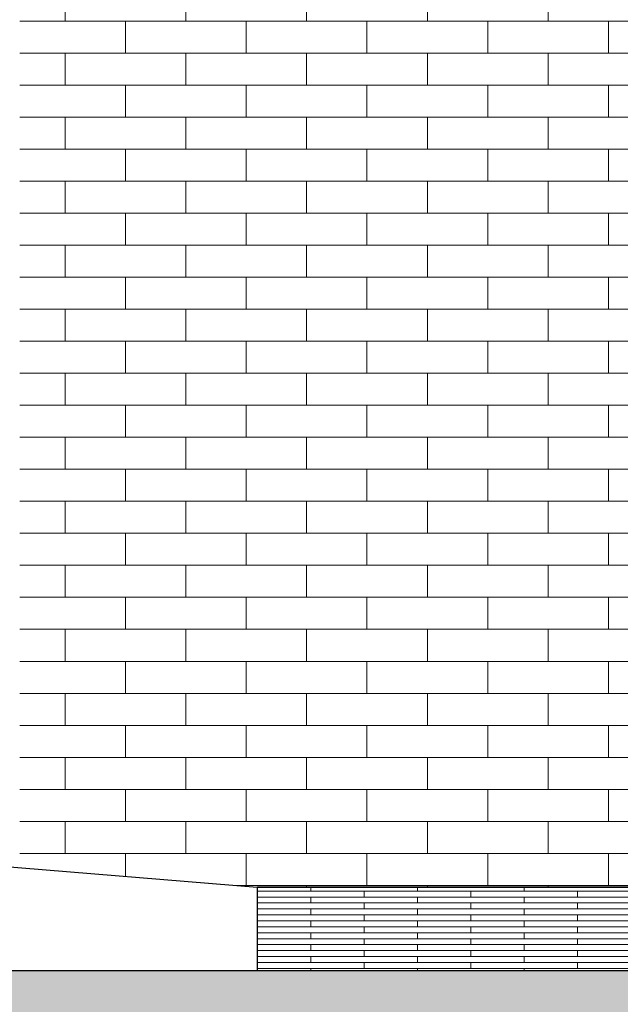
# Model space of a CAD drawing. Header units: millimetres. Extents: x -82736 to -49966, y 850 to 13065.
# Tile 13 of 28: x -63418 to -62293, y 3437 to 5283. Entities that reach past the tile are written whole.
import ezdxf

# ---------------------------------------------------------------- set-up
doc = ezdxf.new("R2010")
doc.units = ezdxf.units.MM
doc.header["$LTSCALE"] = 0.5
doc.header["$MEASUREMENT"] = 0
doc.linetypes.add('PLINE', pattern=[0])
for name, color, linetype in [('232- Ikke-bærende yttervegger', 7, 'Continuous'), ('252- Gulv på grunn_ bunnplate(Nye konstruksjoner)', 7, 'Continuous'), ('283- Ramper(Nye konstruksjoner)', 7, 'Continuous'), ('71-- Bearbeidet terreng', 7, 'Continuous'), ('71-- Bearbeidet terreng (Skravur)', 7, 'Continuous')]:
    doc.layers.add(name, color=color, linetype=linetype)
doc.layers.add('235- Utvendig kledning og overflate', color=7, linetype='Continuous', lineweight=0)
doc.layers.add('255- Gulvoverflate(Nye konstruksjoner)', color=7, linetype='Continuous', lineweight=0)

# ---------------------------------------------------------------- blocks, each defined once
blk = doc.blocks.new('*X8')
at = {"layer": '235- Utvendig kledning og overflate', "linetype": 'PLINE'}
for p, q in [((-63333.2, 5280), (-63333.2, 5340)), ((-63333.2, 5280), (-63333.2, 5340)), ((-63107, 5280), (-63107, 5340)), ((-63107, 5280), (-63107, 5340)), ((-62880.8, 5280), (-62880.8, 5340)), ((-62880.8, 5280), (-62880.8, 5340)), ((-62654.6, 5280), (-62654.6, 5340)), ((-62654.6, 5280), (-62654.6, 5340)), ((-62428.4, 5280), (-62428.4, 5340)), ((-62428.4, 5280), (-62428.4, 5340)), ((-63418.2, 5280), (-63333.2, 5280)), ((-63333.2, 5280), (-63107, 5280)), ((-63220.1, 5220), (-63220.1, 5280)), ((-63107, 5280), (-62880.8, 5280)), ((-62993.9, 5220), (-62993.9, 5280)), ((-62880.8, 5280), (-62654.6, 5280)), ((-62767.7, 5220), (-62767.7, 5280)), ((-62654.6, 5280), (-62428.4, 5280)), ((-62541.5, 5220), (-62541.5, 5280)), ((-62428.4, 5280), (-62202.2, 5280)), ((-62315.3, 5220), (-62315.3, 5280)), ((-63333.2, 5220), (-63418.2, 5220)), ((-63107, 5220), (-63333.2, 5220)), ((-63333.2, 5160), (-63333.2, 5220)), ((-63333.2, 5160), (-63333.2, 5220)), ((-62880.8, 5220), (-63107, 5220)), ((-63107, 5160), (-63107, 5220)), ((-63107, 5160), (-63107, 5220)), ((-62654.6, 5220), (-62880.8, 5220)), ((-62880.8, 5160), (-62880.8, 5220)), ((-62880.8, 5160), (-62880.8, 5220)), ((-62428.4, 5220), (-62654.6, 5220)), ((-62654.6, 5160), (-62654.6, 5220)), ((-62654.6, 5160), (-62654.6, 5220)), ((-62202.2, 5220), (-62428.4, 5220)), ((-62428.4, 5160), (-62428.4, 5220)), ((-62428.4, 5160), (-62428.4, 5220)), ((-63418.2, 5160), (-63333.2, 5160)), ((-63333.2, 5160), (-63107, 5160)), ((-63220.1, 5100), (-63220.1, 5160)), ((-63107, 5160), (-62880.8, 5160)), ((-62993.9, 5100), (-62993.9, 5160)), ((-62880.8, 5160), (-62654.6, 5160)), ((-62767.7, 5100), (-62767.7, 5160)), ((-62654.6, 5160), (-62428.4, 5160)), ((-62541.5, 5100), (-62541.5, 5160)), ((-62428.4, 5160), (-62202.2, 5160)), ((-62315.3, 5100), (-62315.3, 5160)), ((-63333.2, 5100), (-63418.2, 5100)), ((-63107, 5100), (-63333.2, 5100)), ((-63333.2, 5040), (-63333.2, 5100)), ((-63333.2, 5040), (-63333.2, 5100)), ((-62880.8, 5100), (-63107, 5100)), ((-63107, 5040), (-63107, 5100)), ((-63107, 5040), (-63107, 5100)), ((-62654.6, 5100), (-62880.8, 5100)), ((-62880.8, 5040), (-62880.8, 5100)), ((-62880.8, 5040), (-62880.8, 5100)), ((-62428.4, 5100), (-62654.6, 5100)), ((-62654.6, 5040), (-62654.6, 5100)), ((-62654.6, 5040), (-62654.6, 5100)), ((-62202.2, 5100), (-62428.4, 5100)), ((-62428.4, 5040), (-62428.4, 5100)), ((-62428.4, 5040), (-62428.4, 5100)), ((-63418.2, 5040), (-63333.2, 5040)), ((-63333.2, 5040), (-63107, 5040)), ((-63220.1, 4980), (-63220.1, 5040)), ((-63107, 5040), (-62880.8, 5040)), ((-62993.9, 4980), (-62993.9, 5040)), ((-62880.8, 5040), (-62654.6, 5040)), ((-62767.7, 4980), (-62767.7, 5040)), ((-62654.6, 5040), (-62428.4, 5040)), ((-62541.5, 4980), (-62541.5, 5040)), ((-62428.4, 5040), (-62202.2, 5040)), ((-62315.3, 4980), (-62315.3, 5040)), ((-63333.2, 4980), (-63418.2, 4980)), ((-63107, 4980), (-63333.2, 4980)), ((-63333.2, 4920), (-63333.2, 4980)), ((-63333.2, 4920), (-63333.2, 4980)), ((-62880.8, 4980), (-63107, 4980)), ((-63107, 4920), (-63107, 4980)), ((-63107, 4920), (-63107, 4980)), ((-62654.6, 4980), (-62880.8, 4980)), ((-62880.8, 4920), (-62880.8, 4980)), ((-62880.8, 4920), (-62880.8, 4980)), ((-62428.4, 4980), (-62654.6, 4980)), ((-62654.6, 4920), (-62654.6, 4980)), ((-62654.6, 4920), (-62654.6, 4980)), ((-62202.2, 4980), (-62428.4, 4980)), ((-62428.4, 4920), (-62428.4, 4980)), ((-62428.4, 4920), (-62428.4, 4980)), ((-63418.2, 4920), (-63333.2, 4920)), ((-63333.2, 4920), (-63107, 4920)), ((-63220.1, 4860), (-63220.1, 4920)), ((-63107, 4920), (-62880.8, 4920)), ((-62993.9, 4860), (-62993.9, 4920)), ((-62880.8, 4920), (-62654.6, 4920)), ((-62767.7, 4860), (-62767.7, 4920)), ((-62654.6, 4920), (-62428.4, 4920)), ((-62541.5, 4860), (-62541.5, 4920)), ((-62428.4, 4920), (-62202.2, 4920)), ((-62315.3, 4860), (-62315.3, 4920)), ((-63333.2, 4860), (-63418.2, 4860)), ((-63107, 4860), (-63333.2, 4860)), ((-63333.2, 4800), (-63333.2, 4860)), ((-63333.2, 4800), (-63333.2, 4860)), ((-62880.8, 4860), (-63107, 4860)), ((-63107, 4800), (-63107, 4860)), ((-63107, 4800), (-63107, 4860)), ((-62654.6, 4860), (-62880.8, 4860)), ((-62880.8, 4800), (-62880.8, 4860)), ((-62880.8, 4800), (-62880.8, 4860)), ((-62428.4, 4860), (-62654.6, 4860)), ((-62654.6, 4800), (-62654.6, 4860)), ((-62654.6, 4800), (-62654.6, 4860)), ((-62202.2, 4860), (-62428.4, 4860)), ((-62428.4, 4800), (-62428.4, 4860)), ((-62428.4, 4800), (-62428.4, 4860)), ((-63418.2, 4800), (-63333.2, 4800)), ((-63333.2, 4800), (-63107, 4800)), ((-63220.1, 4740), (-63220.1, 4800)), ((-63107, 4800), (-62880.8, 4800)), ((-62993.9, 4740), (-62993.9, 4800)), ((-62880.8, 4800), (-62654.6, 4800)), ((-62767.7, 4740), (-62767.7, 4800)), ((-62654.6, 4800), (-62428.4, 4800)), ((-62541.5, 4740), (-62541.5, 4800)), ((-62428.4, 4800), (-62202.2, 4800)), ((-62315.3, 4740), (-62315.3, 4800)), ((-63333.2, 4740), (-63418.2, 4740)), ((-63107, 4740), (-63333.2, 4740)), ((-63333.2, 4680), (-63333.2, 4740)), ((-63333.2, 4680), (-63333.2, 4740)), ((-62880.8, 4740), (-63107, 4740)), ((-63107, 4680), (-63107, 4740)), ((-63107, 4680), (-63107, 4740)), ((-62654.6, 4740), (-62880.8, 4740)), ((-62880.8, 4680), (-62880.8, 4740)), ((-62880.8, 4680), (-62880.8, 4740)), ((-62428.4, 4740), (-62654.6, 4740)), ((-62654.6, 4680), (-62654.6, 4740)), ((-62654.6, 4680), (-62654.6, 4740)), ((-62202.2, 4740), (-62428.4, 4740)), ((-62428.4, 4680), (-62428.4, 4740)), ((-62428.4, 4680), (-62428.4, 4740)), ((-63418.2, 4680), (-63333.2, 4680)), ((-63333.2, 4680), (-63107, 4680)), ((-63220.1, 4620), (-63220.1, 4680)), ((-63107, 4680), (-62880.8, 4680)), ((-62993.9, 4620), (-62993.9, 4680)), ((-62880.8, 4680), (-62654.6, 4680)), ((-62767.7, 4620), (-62767.7, 4680)), ((-62654.6, 4680), (-62428.4, 4680)), ((-62541.5, 4620), (-62541.5, 4680)), ((-62428.4, 4680), (-62202.2, 4680)), ((-62315.3, 4620), (-62315.3, 4680)), ((-63333.2, 4620), (-63418.2, 4620)), ((-63107, 4620), (-63333.2, 4620)), ((-63333.2, 4560), (-63333.2, 4620)), ((-63333.2, 4560), (-63333.2, 4620)), ((-62880.8, 4620), (-63107, 4620)), ((-63107, 4560), (-63107, 4620)), ((-63107, 4560), (-63107, 4620)), ((-62654.6, 4620), (-62880.8, 4620)), ((-62880.8, 4560), (-62880.8, 4620)), ((-62880.8, 4560), (-62880.8, 4620)), ((-62428.4, 4620), (-62654.6, 4620)), ((-62654.6, 4560), (-62654.6, 4620)), ((-62654.6, 4560), (-62654.6, 4620)), ((-62202.2, 4620), (-62428.4, 4620)), ((-62428.4, 4560), (-62428.4, 4620)), ((-62428.4, 4560), (-62428.4, 4620)), ((-63418.2, 4560), (-63333.2, 4560)), ((-63333.2, 4560), (-63107, 4560)), ((-63220.1, 4500), (-63220.1, 4560)), ((-63107, 4560), (-62880.8, 4560)), ((-62993.9, 4500), (-62993.9, 4560)), ((-62880.8, 4560), (-62654.6, 4560)), ((-62767.7, 4500), (-62767.7, 4560)), ((-62654.6, 4560), (-62428.4, 4560)), ((-62541.5, 4500), (-62541.5, 4560)), ((-62428.4, 4560), (-62202.2, 4560)), ((-62315.3, 4500), (-62315.3, 4560)), ((-63333.2, 4500), (-63418.2, 4500)), ((-63107, 4500), (-63333.2, 4500)), ((-63333.2, 4440), (-63333.2, 4500)), ((-63333.2, 4440), (-63333.2, 4500)), ((-62880.8, 4500), (-63107, 4500)), ((-63107, 4440), (-63107, 4500)), ((-63107, 4440), (-63107, 4500)), ((-62654.6, 4500), (-62880.8, 4500)), ((-62880.8, 4440), (-62880.8, 4500)), ((-62880.8, 4440), (-62880.8, 4500)), ((-62428.4, 4500), (-62654.6, 4500)), ((-62654.6, 4440), (-62654.6, 4500)), ((-62654.6, 4440), (-62654.6, 4500)), ((-62202.2, 4500), (-62428.4, 4500)), ((-62428.4, 4440), (-62428.4, 4500)), ((-62428.4, 4440), (-62428.4, 4500)), ((-63418.2, 4440), (-63333.2, 4440)), ((-63333.2, 4440), (-63107, 4440)), ((-63220.1, 4380), (-63220.1, 4440)), ((-63107, 4440), (-62880.8, 4440)), ((-62993.9, 4380), (-62993.9, 4440)), ((-62880.8, 4440), (-62654.6, 4440)), ((-62767.7, 4380), (-62767.7, 4440)), ((-62654.6, 4440), (-62428.4, 4440)), ((-62541.5, 4380), (-62541.5, 4440)), ((-62428.4, 4440), (-62202.2, 4440)), ((-62315.3, 4380), (-62315.3, 4440)), ((-63333.2, 4380), (-63418.2, 4380)), ((-63107, 4380), (-63333.2, 4380)), ((-63333.2, 4320), (-63333.2, 4380)), ((-63333.2, 4320), (-63333.2, 4380)), ((-62880.8, 4380), (-63107, 4380)), ((-63107, 4320), (-63107, 4380)), ((-63107, 4320), (-63107, 4380)), ((-62654.6, 4380), (-62880.8, 4380)), ((-62880.8, 4320), (-62880.8, 4380)), ((-62880.8, 4320), (-62880.8, 4380)), ((-62428.4, 4380), (-62654.6, 4380)), ((-62654.6, 4320), (-62654.6, 4380)), ((-62654.6, 4320), (-62654.6, 4380)), ((-62202.2, 4380), (-62428.4, 4380)), ((-62428.4, 4320), (-62428.4, 4380)), ((-62428.4, 4320), (-62428.4, 4380)), ((-63418.2, 4320), (-63333.2, 4320)), ((-63333.2, 4320), (-63107, 4320)), ((-63220.1, 4260), (-63220.1, 4320)), ((-63107, 4320), (-62880.8, 4320)), ((-62993.9, 4260), (-62993.9, 4320)), ((-62880.8, 4320), (-62654.6, 4320)), ((-62767.7, 4260), (-62767.7, 4320)), ((-62654.6, 4320), (-62428.4, 4320)), ((-62541.5, 4260), (-62541.5, 4320)), ((-62428.4, 4320), (-62202.2, 4320)), ((-62315.3, 4260), (-62315.3, 4320)), ((-63333.2, 4260), (-63418.2, 4260)), ((-63107, 4260), (-63333.2, 4260)), ((-63333.2, 4200), (-63333.2, 4260)), ((-63333.2, 4200), (-63333.2, 4260)), ((-62880.8, 4260), (-63107, 4260)), ((-63107, 4200), (-63107, 4260)), ((-63107, 4200), (-63107, 4260)), ((-62654.6, 4260), (-62880.8, 4260)), ((-62880.8, 4200), (-62880.8, 4260)), ((-62880.8, 4200), (-62880.8, 4260)), ((-62428.4, 4260), (-62654.6, 4260)), ((-62654.6, 4200), (-62654.6, 4260)), ((-62654.6, 4200), (-62654.6, 4260)), ((-62202.2, 4260), (-62428.4, 4260)), ((-62428.4, 4200), (-62428.4, 4260)), ((-62428.4, 4200), (-62428.4, 4260)), ((-63418.2, 4200), (-63333.2, 4200)), ((-63333.2, 4200), (-63107, 4200)), ((-63220.1, 4140), (-63220.1, 4200)), ((-63107, 4200), (-62880.8, 4200)), ((-62993.9, 4140), (-62993.9, 4200)), ((-62880.8, 4200), (-62654.6, 4200)), ((-62767.7, 4140), (-62767.7, 4200)), ((-62654.6, 4200), (-62428.4, 4200)), ((-62541.5, 4140), (-62541.5, 4200)), ((-62428.4, 4200), (-62202.2, 4200)), ((-62315.3, 4140), (-62315.3, 4200)), ((-63333.2, 4140), (-63418.2, 4140)), ((-63107, 4140), (-63333.2, 4140)), ((-63333.2, 4080), (-63333.2, 4140)), ((-63333.2, 4080), (-63333.2, 4140)), ((-62880.8, 4140), (-63107, 4140)), ((-63107, 4080), (-63107, 4140)), ((-63107, 4080), (-63107, 4140)), ((-62654.6, 4140), (-62880.8, 4140)), ((-62880.8, 4080), (-62880.8, 4140)), ((-62880.8, 4080), (-62880.8, 4140)), ((-62428.4, 4140), (-62654.6, 4140)), ((-62654.6, 4080), (-62654.6, 4140)), ((-62654.6, 4080), (-62654.6, 4140)), ((-62202.2, 4140), (-62428.4, 4140)), ((-62428.4, 4080), (-62428.4, 4140)), ((-62428.4, 4080), (-62428.4, 4140)), ((-63418.2, 4080), (-63333.2, 4080)), ((-63333.2, 4080), (-63107, 4080)), ((-63220.1, 4020), (-63220.1, 4080)), ((-63107, 4080), (-62880.8, 4080)), ((-62993.9, 4020), (-62993.9, 4080)), ((-62880.8, 4080), (-62654.6, 4080)), ((-62767.7, 4020), (-62767.7, 4080)), ((-62654.6, 4080), (-62428.4, 4080)), ((-62541.5, 4020), (-62541.5, 4080)), ((-62428.4, 4080), (-62202.2, 4080)), ((-62315.3, 4020), (-62315.3, 4080)), ((-63333.2, 4020), (-63418.2, 4020)), ((-63107, 4020), (-63333.2, 4020)), ((-63333.2, 3960), (-63333.2, 4020)), ((-63333.2, 3960), (-63333.2, 4020)), ((-62880.8, 4020), (-63107, 4020)), ((-63107, 3960), (-63107, 4020)), ((-63107, 3960), (-63107, 4020)), ((-62654.6, 4020), (-62880.8, 4020)), ((-62880.8, 3960), (-62880.8, 4020)), ((-62880.8, 3960), (-62880.8, 4020)), ((-62428.4, 4020), (-62654.6, 4020)), ((-62654.6, 3960), (-62654.6, 4020)), ((-62654.6, 3960), (-62654.6, 4020)), ((-62202.2, 4020), (-62428.4, 4020)), ((-62428.4, 3960), (-62428.4, 4020)), ((-62428.4, 3960), (-62428.4, 4020)), ((-63418.2, 3960), (-63333.2, 3960)), ((-63333.2, 3960), (-63107, 3960)), ((-63220.1, 3900), (-63220.1, 3960)), ((-63107, 3960), (-62880.8, 3960)), ((-62993.9, 3900), (-62993.9, 3960)), ((-62880.8, 3960), (-62654.6, 3960)), ((-62767.7, 3900), (-62767.7, 3960)), ((-62654.6, 3960), (-62428.4, 3960)), ((-62541.5, 3900), (-62541.5, 3960)), ((-62428.4, 3960), (-62202.2, 3960)), ((-62315.3, 3900), (-62315.3, 3960)), ((-63333.2, 3900), (-63418.2, 3900)), ((-63107, 3900), (-63333.2, 3900)), ((-63333.2, 3840), (-63333.2, 3900)), ((-63333.2, 3840), (-63333.2, 3900)), ((-62880.8, 3900), (-63107, 3900)), ((-63107, 3840), (-63107, 3900)), ((-63107, 3840), (-63107, 3900)), ((-62654.6, 3900), (-62880.8, 3900)), ((-62880.8, 3840), (-62880.8, 3900)), ((-62880.8, 3840), (-62880.8, 3900)), ((-62428.4, 3900), (-62654.6, 3900)), ((-62654.6, 3840), (-62654.6, 3900)), ((-62654.6, 3840), (-62654.6, 3900)), ((-62202.2, 3900), (-62428.4, 3900)), ((-62428.4, 3840), (-62428.4, 3900)), ((-62428.4, 3840), (-62428.4, 3900)), ((-63418.2, 3840), (-63333.2, 3840)), ((-63333.2, 3840), (-63107, 3840)), ((-63220.1, 3780), (-63220.1, 3840)), ((-63107, 3840), (-62880.8, 3840)), ((-62993.9, 3780), (-62993.9, 3840)), ((-62880.8, 3840), (-62654.6, 3840)), ((-62767.7, 3780), (-62767.7, 3840)), ((-62654.6, 3840), (-62428.4, 3840)), ((-62541.5, 3780), (-62541.5, 3840)), ((-62428.4, 3840), (-62202.2, 3840)), ((-62315.3, 3780), (-62315.3, 3840)), ((-63333.2, 3780), (-63418.2, 3780)), ((-63107, 3780), (-63333.2, 3780)), ((-63333.2, 3720), (-63333.2, 3780)), ((-63333.2, 3720), (-63333.2, 3780)), ((-62880.8, 3780), (-63107, 3780)), ((-63107, 3720), (-63107, 3780)), ((-63107, 3720), (-63107, 3780)), ((-62654.6, 3780), (-62880.8, 3780)), ((-62880.8, 3720), (-62880.8, 3780)), ((-62880.8, 3720), (-62880.8, 3780)), ((-62428.4, 3780), (-62654.6, 3780)), ((-62654.6, 3720), (-62654.6, 3780)), ((-62654.6, 3720), (-62654.6, 3780)), ((-62202.2, 3780), (-62428.4, 3780)), ((-62428.4, 3720), (-62428.4, 3780)), ((-62428.4, 3720), (-62428.4, 3780)), ((-63418.2, 3720), (-63333.2, 3720)), ((-63333.2, 3720), (-63107, 3720)), ((-63220.1, 3677.1), (-63220.1, 3720)), ((-63107, 3720), (-62880.8, 3720)), ((-62993.9, 3660), (-62993.9, 3720)), ((-62880.8, 3720), (-62654.6, 3720)), ((-62767.7, 3660), (-62767.7, 3720)), ((-62654.6, 3720), (-62428.4, 3720)), ((-62541.5, 3660), (-62541.5, 3720)), ((-62428.4, 3720), (-62202.2, 3720)), ((-62315.3, 3660), (-62315.3, 3720)), ((-62880.8, 3660), (-63014.3, 3660)), ((-62654.6, 3660), (-62880.8, 3660)), ((-62880.8, 3656.6), (-62880.8, 3660)), ((-62880.8, 3656.6), (-62880.8, 3660)), ((-62428.4, 3660), (-62654.6, 3660)), ((-62654.6, 3656.6), (-62654.6, 3660)), ((-62654.6, 3656.6), (-62654.6, 3660)), ((-62202.2, 3660), (-62428.4, 3660)), ((-62428.4, 3656.6), (-62428.4, 3660)), ((-62428.4, 3656.6), (-62428.4, 3660))]:
    blk.add_line(p, q, dxfattribs=at)
blk = doc.blocks.new('*X85')
at = {"layer": '255- Gulvoverflate(Nye konstruksjoner)', "linetype": 'PLINE'}
for p, q in [((-62873.2, 3649.5), (-62873.2, 3656.6)), ((-62873.2, 3656.6), (-62873.2, 3649.5)), ((-62673.2, 3656.6), (-62673.2, 3649.5)), ((-62473.2, 3649.5), (-62473.2, 3656.6)), ((-62473.2, 3656.6), (-62473.2, 3649.5)), ((-62273.2, 3656.6), (-62273.2, 3649.5)), ((-62073.2, 3649.5), (-62073.2, 3656.6)), ((-62073.2, 3656.6), (-62073.2, 3649.5)), ((-61873.2, 3656.6), (-61873.2, 3649.5)), ((-62973.2, 3649.5), (-62773.2, 3649.5)), ((-62873.2, 3649.5), (-62973.2, 3649.5)), ((-62773.2, 3638.3), (-62973.2, 3638.3)), ((-62973.2, 3638.3), (-62873.2, 3638.3)), ((-62673.2, 3649.5), (-62873.2, 3649.5)), ((-62873.2, 3638.3), (-62673.2, 3638.3)), ((-62873.2, 3627.2), (-62873.2, 3638.3)), ((-62873.2, 3638.3), (-62873.2, 3627.2)), ((-62773.2, 3649.5), (-62573.2, 3649.5)), ((-62773.2, 3638.3), (-62773.2, 3649.5)), ((-62773.2, 3649.5), (-62773.2, 3638.3)), ((-62573.2, 3638.3), (-62773.2, 3638.3)), ((-62573.2, 3649.5), (-62673.2, 3649.5)), ((-62673.2, 3638.3), (-62673.2, 3627.2)), ((-62573.2, 3649.5), (-62573.2, 3638.3)), ((-62573.2, 3649.5), (-62373.2, 3649.5)), ((-62473.2, 3649.5), (-62573.2, 3649.5)), ((-62373.2, 3638.3), (-62573.2, 3638.3)), ((-62573.2, 3638.3), (-62473.2, 3638.3)), ((-62273.2, 3649.5), (-62473.2, 3649.5)), ((-62473.2, 3638.3), (-62273.2, 3638.3)), ((-62473.2, 3627.2), (-62473.2, 3638.3)), ((-62473.2, 3638.3), (-62473.2, 3627.2)), ((-62373.2, 3649.5), (-62173.2, 3649.5)), ((-62373.2, 3638.3), (-62373.2, 3649.5)), ((-62373.2, 3649.5), (-62373.2, 3638.3)), ((-62173.2, 3638.3), (-62373.2, 3638.3)), ((-62173.2, 3649.5), (-62273.2, 3649.5)), ((-62273.2, 3638.3), (-62273.2, 3627.2)), ((-62173.2, 3649.5), (-62173.2, 3638.3)), ((-62173.2, 3649.5), (-61973.2, 3649.5)), ((-62073.2, 3649.5), (-62173.2, 3649.5)), ((-61973.2, 3638.3), (-62173.2, 3638.3)), ((-62173.2, 3638.3), (-62073.2, 3638.3)), ((-61873.2, 3649.5), (-62073.2, 3649.5)), ((-62073.2, 3638.3), (-61873.2, 3638.3)), ((-62073.2, 3627.2), (-62073.2, 3638.3)), ((-62073.2, 3638.3), (-62073.2, 3627.2)), ((-61973.2, 3649.5), (-61773.2, 3649.5)), ((-61973.2, 3638.3), (-61973.2, 3649.5)), ((-61973.2, 3649.5), (-61973.2, 3638.3)), ((-61773.2, 3638.3), (-61973.2, 3638.3)), ((-61773.2, 3649.5), (-61873.2, 3649.5)), ((-61873.2, 3638.3), (-61873.2, 3627.2)), ((-61773.2, 3649.5), (-61773.2, 3638.3)), ((-61773.2, 3649.5), (-61773.1, 3649.5)), ((-61773.1, 3649.5), (-61773.2, 3649.5)), ((-61773.1, 3638.3), (-61773.2, 3638.3)), ((-61773.2, 3638.3), (-61773.1, 3638.3)), ((-62973.2, 3627.2), (-62773.2, 3627.2)), ((-62873.2, 3627.2), (-62973.2, 3627.2)), ((-62673.2, 3627.2), (-62873.2, 3627.2)), ((-62773.2, 3627.2), (-62573.2, 3627.2)), ((-62773.2, 3616), (-62773.2, 3627.2)), ((-62773.2, 3627.2), (-62773.2, 3616)), ((-62573.2, 3627.2), (-62673.2, 3627.2)), ((-62573.2, 3627.2), (-62573.2, 3616)), ((-62573.2, 3627.2), (-62373.2, 3627.2)), ((-62473.2, 3627.2), (-62573.2, 3627.2)), ((-62273.2, 3627.2), (-62473.2, 3627.2)), ((-62373.2, 3627.2), (-62173.2, 3627.2)), ((-62373.2, 3616), (-62373.2, 3627.2)), ((-62373.2, 3627.2), (-62373.2, 3616)), ((-62173.2, 3627.2), (-62273.2, 3627.2)), ((-62173.2, 3627.2), (-62173.2, 3616)), ((-62173.2, 3627.2), (-61973.2, 3627.2)), ((-62073.2, 3627.2), (-62173.2, 3627.2)), ((-61873.2, 3627.2), (-62073.2, 3627.2)), ((-61973.2, 3627.2), (-61773.2, 3627.2)), ((-61973.2, 3616), (-61973.2, 3627.2)), ((-61973.2, 3627.2), (-61973.2, 3616)), ((-61773.2, 3627.2), (-61873.2, 3627.2)), ((-61773.2, 3627.2), (-61773.2, 3616)), ((-61773.2, 3627.2), (-61773.1, 3627.2)), ((-61773.1, 3627.2), (-61773.2, 3627.2)), ((-62773.2, 3616), (-62973.2, 3616)), ((-62973.2, 3616), (-62873.2, 3616)), ((-62973.2, 3604.8), (-62773.2, 3604.8)), ((-62873.2, 3604.8), (-62973.2, 3604.8)), ((-62873.2, 3616), (-62673.2, 3616)), ((-62873.2, 3604.8), (-62873.2, 3616)), ((-62873.2, 3616), (-62873.2, 3604.8)), ((-62673.2, 3604.8), (-62873.2, 3604.8)), ((-62573.2, 3616), (-62773.2, 3616)), ((-62773.2, 3604.8), (-62573.2, 3604.8)), ((-62773.2, 3593.7), (-62773.2, 3604.8)), ((-62773.2, 3604.8), (-62773.2, 3593.7)), ((-62673.2, 3616), (-62673.2, 3604.8)), ((-62573.2, 3604.8), (-62673.2, 3604.8)), ((-62373.2, 3616), (-62573.2, 3616)), ((-62573.2, 3616), (-62473.2, 3616)), ((-62573.2, 3604.8), (-62573.2, 3593.7)), ((-62573.2, 3604.8), (-62373.2, 3604.8)), ((-62473.2, 3604.8), (-62573.2, 3604.8)), ((-62473.2, 3616), (-62273.2, 3616)), ((-62473.2, 3604.8), (-62473.2, 3616)), ((-62473.2, 3616), (-62473.2, 3604.8)), ((-62273.2, 3604.8), (-62473.2, 3604.8)), ((-62173.2, 3616), (-62373.2, 3616)), ((-62373.2, 3604.8), (-62173.2, 3604.8)), ((-62373.2, 3593.7), (-62373.2, 3604.8)), ((-62373.2, 3604.8), (-62373.2, 3593.7)), ((-62273.2, 3616), (-62273.2, 3604.8)), ((-62173.2, 3604.8), (-62273.2, 3604.8)), ((-61973.2, 3616), (-62173.2, 3616)), ((-62173.2, 3616), (-62073.2, 3616)), ((-62173.2, 3604.8), (-62173.2, 3593.7)), ((-62173.2, 3604.8), (-61973.2, 3604.8)), ((-62073.2, 3604.8), (-62173.2, 3604.8)), ((-62073.2, 3616), (-61873.2, 3616)), ((-62073.2, 3604.8), (-62073.2, 3616)), ((-62073.2, 3616), (-62073.2, 3604.8)), ((-61873.2, 3604.8), (-62073.2, 3604.8)), ((-61773.2, 3616), (-61973.2, 3616)), ((-61973.2, 3604.8), (-61773.2, 3604.8)), ((-61973.2, 3593.7), (-61973.2, 3604.8)), ((-61973.2, 3604.8), (-61973.2, 3593.7)), ((-61873.2, 3616), (-61873.2, 3604.8)), ((-61773.2, 3604.8), (-61873.2, 3604.8)), ((-61773.1, 3616), (-61773.2, 3616)), ((-61773.2, 3616), (-61773.1, 3616)), ((-61773.2, 3604.8), (-61773.2, 3593.7)), ((-61773.2, 3604.8), (-61773.1, 3604.8)), ((-61773.1, 3604.8), (-61773.2, 3604.8)), ((-62773.2, 3593.7), (-62973.2, 3593.7)), ((-62973.2, 3593.7), (-62873.2, 3593.7)), ((-62973.2, 3582.5), (-62773.2, 3582.5)), ((-62873.2, 3582.5), (-62973.2, 3582.5)), ((-62873.2, 3593.7), (-62673.2, 3593.7)), ((-62873.2, 3582.5), (-62873.2, 3593.7)), ((-62873.2, 3593.7), (-62873.2, 3582.5)), ((-62673.2, 3582.5), (-62873.2, 3582.5)), ((-62573.2, 3593.7), (-62773.2, 3593.7)), ((-62773.2, 3582.5), (-62573.2, 3582.5)), ((-62773.2, 3571.3), (-62773.2, 3582.5)), ((-62773.2, 3582.5), (-62773.2, 3571.3)), ((-62673.2, 3593.7), (-62673.2, 3582.5)), ((-62573.2, 3582.5), (-62673.2, 3582.5)), ((-62373.2, 3593.7), (-62573.2, 3593.7)), ((-62573.2, 3593.7), (-62473.2, 3593.7)), ((-62573.2, 3582.5), (-62573.2, 3571.3)), ((-62573.2, 3582.5), (-62373.2, 3582.5)), ((-62473.2, 3582.5), (-62573.2, 3582.5)), ((-62473.2, 3593.7), (-62273.2, 3593.7)), ((-62473.2, 3582.5), (-62473.2, 3593.7)), ((-62473.2, 3593.7), (-62473.2, 3582.5)), ((-62273.2, 3582.5), (-62473.2, 3582.5)), ((-62173.2, 3593.7), (-62373.2, 3593.7)), ((-62373.2, 3582.5), (-62173.2, 3582.5)), ((-62373.2, 3571.3), (-62373.2, 3582.5)), ((-62373.2, 3582.5), (-62373.2, 3571.3)), ((-62273.2, 3593.7), (-62273.2, 3582.5)), ((-62173.2, 3582.5), (-62273.2, 3582.5)), ((-61973.2, 3593.7), (-62173.2, 3593.7)), ((-62173.2, 3593.7), (-62073.2, 3593.7)), ((-62173.2, 3582.5), (-62173.2, 3571.3)), ((-62173.2, 3582.5), (-61973.2, 3582.5)), ((-62073.2, 3582.5), (-62173.2, 3582.5)), ((-62073.2, 3593.7), (-61873.2, 3593.7)), ((-62073.2, 3582.5), (-62073.2, 3593.7)), ((-62073.2, 3593.7), (-62073.2, 3582.5)), ((-61873.2, 3582.5), (-62073.2, 3582.5)), ((-61773.2, 3593.7), (-61973.2, 3593.7)), ((-61973.2, 3582.5), (-61773.2, 3582.5)), ((-61973.2, 3571.3), (-61973.2, 3582.5)), ((-61973.2, 3582.5), (-61973.2, 3571.3)), ((-61873.2, 3593.7), (-61873.2, 3582.5)), ((-61773.2, 3582.5), (-61873.2, 3582.5)), ((-61773.1, 3593.7), (-61773.2, 3593.7)), ((-61773.2, 3593.7), (-61773.1, 3593.7)), ((-61773.2, 3582.5), (-61773.2, 3571.3)), ((-61773.2, 3582.5), (-61773.1, 3582.5)), ((-61773.1, 3582.5), (-61773.2, 3582.5)), ((-62773.2, 3571.3), (-62973.2, 3571.3)), ((-62973.2, 3571.3), (-62873.2, 3571.3)), ((-62873.2, 3571.3), (-62673.2, 3571.3)), ((-62873.2, 3560.2), (-62873.2, 3571.3)), ((-62873.2, 3571.3), (-62873.2, 3560.2)), ((-62573.2, 3571.3), (-62773.2, 3571.3)), ((-62673.2, 3571.3), (-62673.2, 3560.2)), ((-62373.2, 3571.3), (-62573.2, 3571.3)), ((-62573.2, 3571.3), (-62473.2, 3571.3)), ((-62473.2, 3571.3), (-62273.2, 3571.3)), ((-62473.2, 3560.2), (-62473.2, 3571.3)), ((-62473.2, 3571.3), (-62473.2, 3560.2)), ((-62173.2, 3571.3), (-62373.2, 3571.3)), ((-62273.2, 3571.3), (-62273.2, 3560.2)), ((-61973.2, 3571.3), (-62173.2, 3571.3)), ((-62173.2, 3571.3), (-62073.2, 3571.3)), ((-62073.2, 3571.3), (-61873.2, 3571.3)), ((-62073.2, 3560.2), (-62073.2, 3571.3)), ((-62073.2, 3571.3), (-62073.2, 3560.2)), ((-61773.2, 3571.3), (-61973.2, 3571.3)), ((-61873.2, 3571.3), (-61873.2, 3560.2)), ((-61773.1, 3571.3), (-61773.2, 3571.3)), ((-61773.2, 3571.3), (-61773.1, 3571.3)), ((-62973.2, 3560.2), (-62773.2, 3560.2)), ((-62873.2, 3560.2), (-62973.2, 3560.2)), ((-62773.2, 3549), (-62973.2, 3549)), ((-62973.2, 3549), (-62873.2, 3549)), ((-62673.2, 3560.2), (-62873.2, 3560.2)), ((-62873.2, 3549), (-62673.2, 3549)), ((-62873.2, 3537.8), (-62873.2, 3549)), ((-62873.2, 3549), (-62873.2, 3537.8)), ((-62773.2, 3560.2), (-62573.2, 3560.2)), ((-62773.2, 3549), (-62773.2, 3560.2)), ((-62773.2, 3560.2), (-62773.2, 3549)), ((-62573.2, 3549), (-62773.2, 3549)), ((-62573.2, 3560.2), (-62673.2, 3560.2)), ((-62673.2, 3549), (-62673.2, 3537.8)), ((-62573.2, 3560.2), (-62573.2, 3549)), ((-62573.2, 3560.2), (-62373.2, 3560.2)), ((-62473.2, 3560.2), (-62573.2, 3560.2)), ((-62373.2, 3549), (-62573.2, 3549)), ((-62573.2, 3549), (-62473.2, 3549)), ((-62273.2, 3560.2), (-62473.2, 3560.2)), ((-62473.2, 3549), (-62273.2, 3549)), ((-62473.2, 3537.8), (-62473.2, 3549)), ((-62473.2, 3549), (-62473.2, 3537.8)), ((-62373.2, 3560.2), (-62173.2, 3560.2)), ((-62373.2, 3549), (-62373.2, 3560.2)), ((-62373.2, 3560.2), (-62373.2, 3549)), ((-62173.2, 3549), (-62373.2, 3549)), ((-62173.2, 3560.2), (-62273.2, 3560.2)), ((-62273.2, 3549), (-62273.2, 3537.8)), ((-62173.2, 3560.2), (-62173.2, 3549)), ((-62173.2, 3560.2), (-61973.2, 3560.2)), ((-62073.2, 3560.2), (-62173.2, 3560.2)), ((-61973.2, 3549), (-62173.2, 3549)), ((-62173.2, 3549), (-62073.2, 3549)), ((-61873.2, 3560.2), (-62073.2, 3560.2)), ((-62073.2, 3549), (-61873.2, 3549)), ((-62073.2, 3537.8), (-62073.2, 3549)), ((-62073.2, 3549), (-62073.2, 3537.8)), ((-61973.2, 3560.2), (-61773.2, 3560.2)), ((-61973.2, 3549), (-61973.2, 3560.2)), ((-61973.2, 3560.2), (-61973.2, 3549)), ((-61773.2, 3549), (-61973.2, 3549)), ((-61773.2, 3560.2), (-61873.2, 3560.2)), ((-61873.2, 3549), (-61873.2, 3537.8)), ((-61773.2, 3560.2), (-61773.2, 3549)), ((-61773.2, 3560.2), (-61773.1, 3560.2)), ((-61773.1, 3560.2), (-61773.2, 3560.2)), ((-61773.1, 3549), (-61773.2, 3549)), ((-61773.2, 3549), (-61773.1, 3549)), ((-62973.2, 3537.8), (-62773.2, 3537.8)), ((-62873.2, 3537.8), (-62973.2, 3537.8)), ((-62773.2, 3526.7), (-62973.2, 3526.7)), ((-62973.2, 3526.7), (-62873.2, 3526.7)), ((-62673.2, 3537.8), (-62873.2, 3537.8)), ((-62873.2, 3526.7), (-62673.2, 3526.7)), ((-62873.2, 3515.5), (-62873.2, 3526.7)), ((-62873.2, 3526.7), (-62873.2, 3515.5)), ((-62773.2, 3537.8), (-62573.2, 3537.8)), ((-62773.2, 3526.7), (-62773.2, 3537.8)), ((-62773.2, 3537.8), (-62773.2, 3526.7)), ((-62573.2, 3526.7), (-62773.2, 3526.7)), ((-62573.2, 3537.8), (-62673.2, 3537.8)), ((-62673.2, 3526.7), (-62673.2, 3515.5)), ((-62573.2, 3537.8), (-62573.2, 3526.7)), ((-62573.2, 3537.8), (-62373.2, 3537.8)), ((-62473.2, 3537.8), (-62573.2, 3537.8)), ((-62373.2, 3526.7), (-62573.2, 3526.7)), ((-62573.2, 3526.7), (-62473.2, 3526.7)), ((-62273.2, 3537.8), (-62473.2, 3537.8)), ((-62473.2, 3526.7), (-62273.2, 3526.7)), ((-62473.2, 3515.5), (-62473.2, 3526.7)), ((-62473.2, 3526.7), (-62473.2, 3515.5)), ((-62373.2, 3537.8), (-62173.2, 3537.8)), ((-62373.2, 3526.7), (-62373.2, 3537.8)), ((-62373.2, 3537.8), (-62373.2, 3526.7)), ((-62173.2, 3526.7), (-62373.2, 3526.7)), ((-62173.2, 3537.8), (-62273.2, 3537.8)), ((-62273.2, 3526.7), (-62273.2, 3515.5)), ((-62173.2, 3537.8), (-62173.2, 3526.7)), ((-62173.2, 3537.8), (-61973.2, 3537.8)), ((-62073.2, 3537.8), (-62173.2, 3537.8)), ((-61973.2, 3526.7), (-62173.2, 3526.7)), ((-62173.2, 3526.7), (-62073.2, 3526.7)), ((-61873.2, 3537.8), (-62073.2, 3537.8)), ((-62073.2, 3526.7), (-61873.2, 3526.7)), ((-62073.2, 3515.5), (-62073.2, 3526.7)), ((-62073.2, 3526.7), (-62073.2, 3515.5)), ((-61973.2, 3537.8), (-61773.2, 3537.8)), ((-61973.2, 3526.7), (-61973.2, 3537.8)), ((-61973.2, 3537.8), (-61973.2, 3526.7)), ((-61773.2, 3526.7), (-61973.2, 3526.7)), ((-61773.2, 3537.8), (-61873.2, 3537.8)), ((-61873.2, 3526.7), (-61873.2, 3515.5)), ((-61773.2, 3537.8), (-61773.2, 3526.7)), ((-61773.2, 3537.8), (-61773.1, 3537.8)), ((-61773.1, 3537.8), (-61773.2, 3537.8)), ((-61773.1, 3526.7), (-61773.2, 3526.7)), ((-61773.2, 3526.7), (-61773.1, 3526.7)), ((-62973.2, 3515.5), (-62773.2, 3515.5)), ((-62873.2, 3515.5), (-62973.2, 3515.5)), ((-62673.2, 3515.5), (-62873.2, 3515.5)), ((-62773.2, 3515.5), (-62573.2, 3515.5)), ((-62773.2, 3504.3), (-62773.2, 3515.5)), ((-62773.2, 3515.5), (-62773.2, 3504.3)), ((-62573.2, 3515.5), (-62673.2, 3515.5)), ((-62573.2, 3515.5), (-62573.2, 3504.3)), ((-62573.2, 3515.5), (-62373.2, 3515.5)), ((-62473.2, 3515.5), (-62573.2, 3515.5)), ((-62273.2, 3515.5), (-62473.2, 3515.5)), ((-62373.2, 3515.5), (-62173.2, 3515.5)), ((-62373.2, 3504.3), (-62373.2, 3515.5)), ((-62373.2, 3515.5), (-62373.2, 3504.3)), ((-62173.2, 3515.5), (-62273.2, 3515.5)), ((-62173.2, 3515.5), (-62173.2, 3504.3)), ((-62173.2, 3515.5), (-61973.2, 3515.5)), ((-62073.2, 3515.5), (-62173.2, 3515.5)), ((-61873.2, 3515.5), (-62073.2, 3515.5)), ((-61973.2, 3515.5), (-61773.2, 3515.5)), ((-61973.2, 3504.3), (-61973.2, 3515.5)), ((-61973.2, 3515.5), (-61973.2, 3504.3)), ((-61773.2, 3515.5), (-61873.2, 3515.5)), ((-61773.2, 3515.5), (-61773.2, 3504.3)), ((-61773.2, 3515.5), (-61773.1, 3515.5)), ((-61773.1, 3515.5), (-61773.2, 3515.5)), ((-62773.2, 3504.3), (-62973.2, 3504.3)), ((-62973.2, 3504.3), (-62873.2, 3504.3)), ((-62873.2, 3504.3), (-62673.2, 3504.3)), ((-62873.2, 3500), (-62873.2, 3504.3)), ((-62873.2, 3504.3), (-62873.2, 3500)), ((-62573.2, 3504.3), (-62773.2, 3504.3)), ((-62673.2, 3504.3), (-62673.2, 3500)), ((-62373.2, 3504.3), (-62573.2, 3504.3)), ((-62573.2, 3504.3), (-62473.2, 3504.3)), ((-62473.2, 3504.3), (-62273.2, 3504.3)), ((-62473.2, 3500), (-62473.2, 3504.3)), ((-62473.2, 3504.3), (-62473.2, 3500)), ((-62173.2, 3504.3), (-62373.2, 3504.3)), ((-62273.2, 3504.3), (-62273.2, 3500)), ((-61973.2, 3504.3), (-62173.2, 3504.3)), ((-62173.2, 3504.3), (-62073.2, 3504.3)), ((-62073.2, 3504.3), (-61873.2, 3504.3)), ((-62073.2, 3500), (-62073.2, 3504.3)), ((-62073.2, 3504.3), (-62073.2, 3500)), ((-61773.2, 3504.3), (-61973.2, 3504.3)), ((-61873.2, 3504.3), (-61873.2, 3500)), ((-61773.1, 3504.3), (-61773.2, 3504.3)), ((-61773.2, 3504.3), (-61773.1, 3504.3))]:
    blk.add_line(p, q, dxfattribs=at)
blk = doc.blocks.new('*X86')
at = {"layer": '255- Gulvoverflate(Nye konstruksjoner)', "linetype": 'PLINE'}
for p, q in [((-62800, 3656.6), (-62800, 3656.6)), ((-62600, 3656.6), (-62600, 3656.6)), ((-62600, 3656.6), (-62600, 3656.6)), ((-62400, 3656.6), (-62400, 3656.6)), ((-62200, 3656.6), (-62200, 3656.6)), ((-62200, 3656.6), (-62200, 3656.6)), ((-62000, 3656.6), (-62000, 3656.6)), ((-61800, 3656.6), (-61800, 3656.6)), ((-61800, 3656.6), (-61800, 3656.6))]:
    blk.add_line(p, q, dxfattribs=at)

msp = doc.modelspace()

# ---------------------------------------------------------------- hatches: boundary and pattern name
at = {"layer": '71-- Bearbeidet terreng (Skravur)', "linetype": 'Continuous'}
msp.add_hatch(color=256, dxfattribs=at).paths.add_polyline_path([(-49966.4, 3500), (-82736.4, 3500), (-82736.4, 2500), (-49966.4, 2500)])

# ---------------------------------------------------------------- linework, layer by layer
at = {"layer": '252- Gulv på grunn_ bunnplate(Nye konstruksjoner)', "linetype": 'PLINE'}
msp.add_line((-62973.2, 3656.6), (-61773.1, 3656.6), dxfattribs=at)
at = {"layer": '283- Ramper(Nye konstruksjoner)', "linetype": 'PLINE'}
for p, q in [((-64938.2, 3819.7), (-62973.2, 3656.6)), ((-61773.1, 3656.6), (-62973.2, 3656.6)), ((-62973.2, 3656.6), (-62973.2, 3500))]:
    msp.add_line(p, q, dxfattribs=at)
at = {"layer": '71-- Bearbeidet terreng', "linetype": 'PLINE'}
msp.add_line((-49966.4, 3500), (-82736.4, 3500), dxfattribs=at)

# ---------------------------------------------------------------- block references
at = {"layer": '232- Ikke-bærende yttervegger'}
msp.add_blockref('*X8', (0, 0), dxfattribs=at)
at = {"layer": '252- Gulv på grunn_ bunnplate(Nye konstruksjoner)'}
msp.add_blockref('*X86', (0, 0), dxfattribs=at)
at = {"layer": '283- Ramper(Nye konstruksjoner)'}
msp.add_blockref('*X85', (0, 0), dxfattribs=at)

doc.saveas('drawing.dxf')
